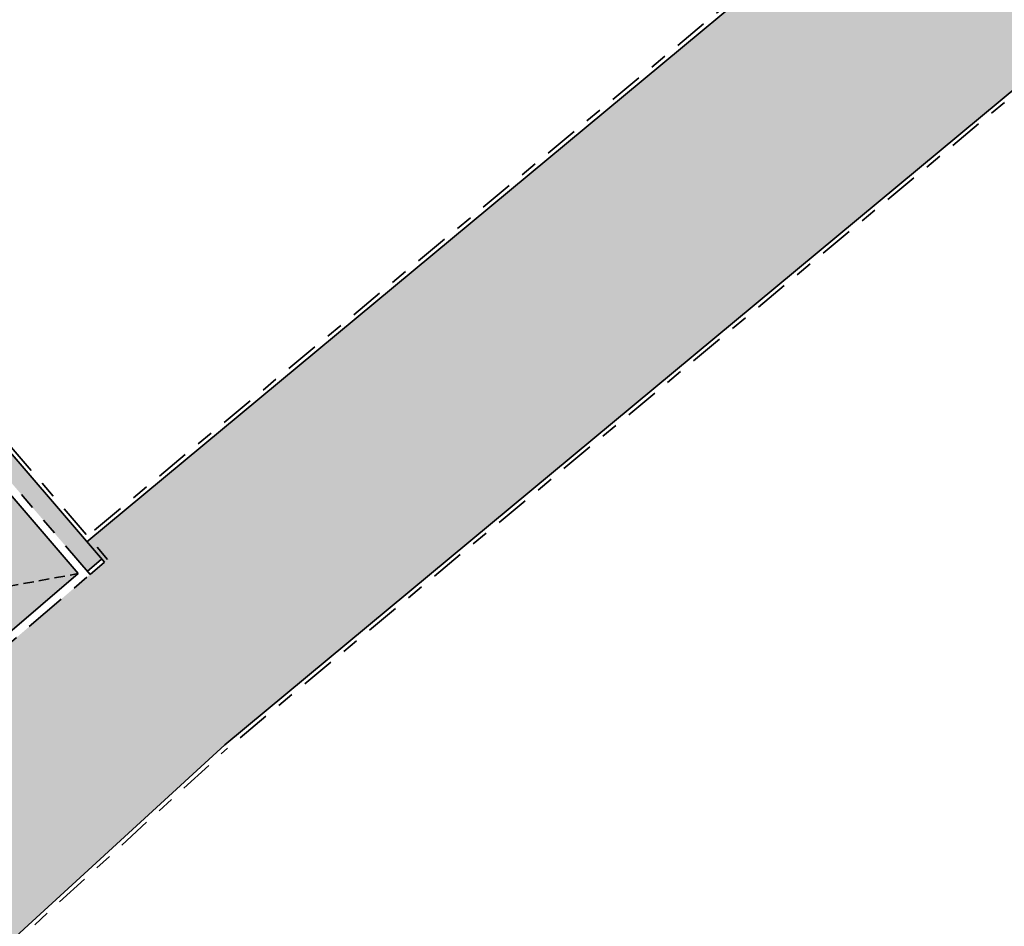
# Model space of a CAD drawing. Header units: metres. Extents: x 104290 to 104633, y 427843 to 428149.
# Tile 58 of 128: x 104529 to 104553, y 427937 to 427959. Entities that reach past the tile are written whole.
import ezdxf

# ---------------------------------------------------------------- set-up
doc = ezdxf.new("R2010")
doc.units = ezdxf.units.M
for name, pattern in [('DASHED2', [0.375, 0.25, -0.125]), ('VH-OPSLUITBAND', [10, 4, -2, 2, -2]), ('VH-TROTTOIRBAND', [15, 5, -2, 2, -2, 2, -2])]:
    doc.linetypes.add(name, pattern=pattern)
for name, color, linetype, lineweight in [('N-WE-GR-BEPLANTING_CULTUUR-V (Vaste planten gereserveerde parkeerplaatsen)', 132, 'Continuous', 18), ('N-WE-VH-KANTOPSLUITING_OPSLUITBAND-G', 150, 'VH-OPSLUITBAND', 35), ('N-WE-VH-KANTOPSLUITING_TROTTOIRBAND-G', 210, 'VH-TROTTOIRBAND', 35), ('N-WE-VH-VERHARDING-G', 7, 'Continuous', 35), ('N-WE-VH-VERHARDING-G (TOEKOMSTIG)', 30, 'DASHED2', 35)]:
    doc.layers.add(name, color=color, linetype=linetype, lineweight=lineweight)
doc.layers.add('N-WE-VH-VERHARDING-AP_VOETPAD', color=7, linetype='Continuous', true_color=0xdbdbdb)

msp = doc.modelspace()

# ---------------------------------------------------------------- hatches: boundary and pattern name
at = {"layer": 'N-WE-GR-BEPLANTING_CULTUUR-V (Vaste planten gereserveerde parkeerplaatsen)'}
h = msp.add_hatch(color=256, dxfattribs=at)
h.dxf.hatch_style = 1
h.paths.add_polyline_path([(104530.652, 427945.472), (104528.862, 427947.56), (104525.294, 427944.501), (104527.083, 427942.413)])
at = {"layer": 'N-WE-VH-VERHARDING-AP_VOETPAD'}
h = msp.add_hatch(color=256, dxfattribs=at)
h.dxf.hatch_style = 1
edge = h.paths.add_edge_path()
edge.add_line((104552.641, 427959.125), (104550.028, 427962.154))
edge.add_line((104550.028, 427962.154), (104549.931, 427962.074))
edge.add_line((104549.931, 427962.074), (104548.773, 427961.112))
edge.add_line((104548.773, 427961.112), (104548.643, 427961.004))
edge.add_line((104548.643, 427961.004), (104537.201, 427951.495))
edge.add_line((104537.201, 427951.495), (104540.908, 427947.034))
edge.add_line((104540.908, 427947.034), (104588.889, 427986.906))
edge.add_line((104588.889, 427986.906), (104601.106, 427995.149))
edge.add_arc((104602.784, 427992.662), 3, 79.1969, 124.0086, ccw=False)
edge.add_arc((104006.721, 427555.058), 741.652, 36.442323, 36.988675)
edge.add_arc((104006.721, 427555.058), 741.652, 36.988675, 37.154995)
edge.add_arc((104594.835, 428003.289), 3, 309.726, 354.4004, ccw=False)
edge.add_line((104596.752, 428000.982), (104558.092, 427968.855))
edge.add_line((104558.092, 427968.855), (104560.705, 427965.826))
edge.add_line((104560.705, 427965.826), (104552.641, 427959.125))
h = msp.add_hatch(color=256, dxfattribs=at)
h.dxf.hatch_style = 1
h.paths.add_polyline_path([(104498.892, 427958.551), (104498.551, 427958.258), (104518.531, 427934.95), (104518.873, 427935.243)])
h.paths.add_polyline_path([(104511.23, 427969.127), (104510.888, 427968.834), (104530.869, 427945.526), (104531.21, 427945.819)])
h = msp.add_hatch(color=256, dxfattribs=at)
h.dxf.hatch_style = 1
h.paths.add_polyline_path([(104540.908, 427947.034), (104537.201, 427951.495), (104532.037, 427947.204), (104535.812, 427942.8)])
h = msp.add_hatch(color=256, dxfattribs=at)
h.dxf.hatch_style = 1
h.paths.add_polyline_path([(104523.049, 427937.901), (104522.658, 427938.356), (104518.597, 427934.874), (104518.491, 427934.998), (104517.194, 427933.969), (104520.972, 427929.563), (104522.777, 427930.995), (104534.134, 427941.406), (104535.812, 427942.8), (104532.037, 427947.204), (104530.861, 427946.227), (104531.275, 427945.743), (104527.214, 427942.261), (104527.604, 427941.806)])

# ---------------------------------------------------------------- linework, layer by layer
at = {"layer": 'N-WE-VH-KANTOPSLUITING_OPSLUITBAND-G', "ltscale": 0.2, "flags": 128}
for points in [[(104588.949, 427986.826), (104534.2, 427941.331)], [(104510.795, 427969.788), (104531.351, 427945.808)], [(104548.578, 427961.08), (104530.873, 427946.367)], [(104522.842, 427930.919), (104534.2, 427941.331)]]:
    msp.add_lwpolyline(points, dxfattribs=at)
at = {"layer": 'N-WE-VH-KANTOPSLUITING_TROTTOIRBAND-G', "ltscale": 0.2, "flags": 128}
for points in [[(104510.823, 427968.91), (104530.934, 427945.451)], [(104527.214, 427942.261), (104530.934, 427945.451)]]:
    msp.add_lwpolyline(points, dxfattribs=at)
at = {"layer": 'N-WE-VH-VERHARDING-G', "flags": 128}
for points in [[(104588.889, 427986.906), (104534.134, 427941.406)], [(104510.654, 427969.799), (104531.275, 427945.743)], [(104510.801, 427968.628), (104530.652, 427945.472)], [(104548.643, 427961.004), (104530.861, 427946.227)], [(104530.869, 427945.526), (104531.21, 427945.819)], [(104530.934, 427945.451), (104531.275, 427945.743)], [(104518.96, 427935.449), (104530.652, 427945.472)], [(104522.777, 427930.995), (104534.134, 427941.406)]]:
    msp.add_lwpolyline(points, dxfattribs=at)
at = {"layer": 'N-WE-VH-VERHARDING-G (TOEKOMSTIG)', "flags": 128}
msp.add_lwpolyline([(104525.294, 427944.501), (104530.652, 427945.472)], dxfattribs=at)

doc.saveas('drawing.dxf')
